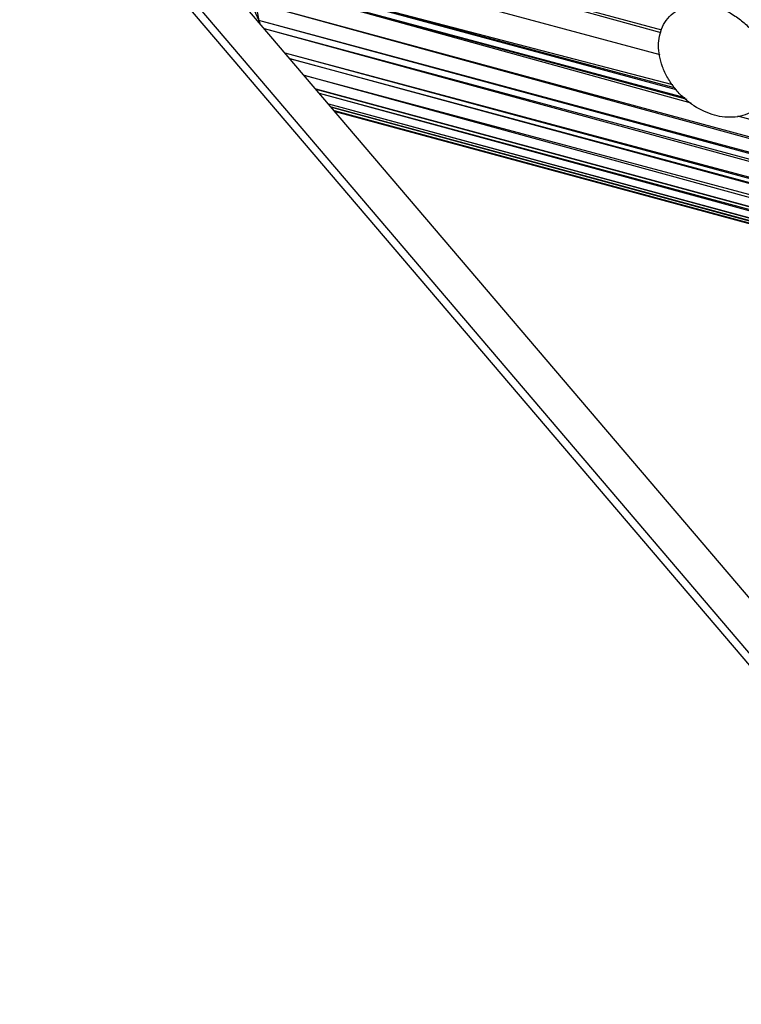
# Paper-space layout '_Trimétrica' of a CAD drawing. Header units: millimetres. Extents: x -426 to 1062, y -989 to 76.
# Tile 2 of 31: x 36 to 98, y -126 to -41. Entities that reach past the tile are written whole.
import ezdxf

# ---------------------------------------------------------------- set-up
doc = ezdxf.new("R2010")
doc.units = ezdxf.units.MM

psp = doc.layouts.new('_Trimétrica')

# ---------------------------------------------------------------- linework, layer by layer
at = {"color": 7, "linetype": 'Continuous', "lineweight": 25}
for p, q in [((35.704, -21.351), (239.588, -260.602)), ((91.443, -41.557), (55.758, -31.901)), ((91.394, -41.794), (55.758, -31.901)), ((91.314, -43.702), (55.709, -34.101)), ((55.834, -36.743), (92.38, -46.254)), ((92.546, -46.545), (55.834, -36.743)), ((92.709, -46.729), (55.834, -36.743)), ((93.648, -47.581), (55.892, -37.328)), ((93.481, -47.431), (55.892, -37.328)), ((93.984, -47.887), (55.892, -37.328)), ((334.503, -114.563), (56.166, -39.219)), ((334.658, -115.479), (56.166, -39.219)), ((56.166, -39.219), (56.477, -40.707)), ((56.043, -39.743), (56.477, -40.707)), ((56.451, -40.843), (56.477, -40.707)), ((334.658, -115.479), (56.477, -40.707)), ((334.811, -116.271), (56.477, -40.707)), ((56.477, -40.707), (56.537, -40.944)), ((334.811, -116.271), (56.947, -41.425)), ((335.122, -117.61), (56.948, -41.427)), ((335.122, -117.61), (58.743, -43.533)), ((335.357, -118.461), (58.748, -43.538)), ((335.357, -118.461), (59.167, -44.031)), ((335.579, -119.163), (59.172, -44.036)), ((335.579, -119.163), (60.398, -45.475)), ((336.284, -121.026), (60.415, -45.495)), ((336.284, -121.026), (61.427, -46.683)), ((336.445, -121.415), (61.431, -46.687)), ((336.445, -121.415), (61.729, -47.038)), ((337.052, -122.321), (61.738, -47.048)), ((337.052, -122.321), (62.528, -47.974)), ((337.397, -122.619), (62.53, -47.977)), ((337.397, -122.62), (62.758, -48.245)), ((62.759, -48.245), (337.502, -122.697)), ((62.76, -48.247), (337.944, -122.969)), ((62.999, -48.527), (337.948, -122.971)), ((63.08, -48.622), (314.779, -116.698)), ((334.503, -114.563), (98.038, -49.011))]:
    psp.add_line(p, q, dxfattribs=at)
at = {"color": 7, "linetype": 'Continuous', "lineweight": 25, "flags": 128}
for points in [[(244.97, -262.065), (144.424, -144.077), (39.438, -20.879)], [(36.299, -23.046), (139.566, -144.227), (238.482, -260.302)]]:
    psp.add_lwpolyline(points, dxfattribs=at)
at = {"color": 7, "linetype": 'Continuous', "lineweight": 25}
for points, knots in [([(93.606, -38.939), (93.729, -38.816), (94.054, -38.489), (94.747, -38.159), (95.873, -37.891), (97.429, -38.027), (98.982, -38.737), (100.114, -39.615), (100.894, -40.439), (101.522, -41.364), (102.128, -42.627), (102.228, -43.566), (102.293, -44.177)], [0, 0, 0, 0, 0.0504951, 0.1338233, 0.2154198, 0.3669968, 0.5185737, 0.6001703, 0.6834984, 0.7668265, 0.848423, 1, 1, 1, 1]), ([(91.164, -42.899), (91.164, -42.344), (91.269, -41.773), (91.624, -40.999), (91.775, -40.755), (92.139, -40.315), (92.352, -40.118), (92.827, -39.787), (93.089, -39.652), (93.645, -39.451), (93.939, -39.385), (94.837, -39.284), (95.455, -39.351), (96.602, -39.663), (97.22, -39.932), (98.119, -40.521), (98.412, -40.747), (98.969, -41.25), (99.231, -41.528), (99.706, -42.117), (99.918, -42.429), (100.282, -43.067), (100.433, -43.393), (100.788, -44.36), (100.893, -44.988), (100.893, -45.543)], [0, 0, 0, 0, 0.125, 0.125, 0.1875, 0.1875, 0.25, 0.25, 0.3125, 0.3125, 0.375, 0.375, 0.5, 0.5, 0.625, 0.625, 0.6875, 0.6875, 0.75, 0.75, 0.8125, 0.8125, 0.875, 0.875, 1, 1, 1, 1]), ([(100.893, -45.543), (100.893, -46.099), (100.788, -46.67), (100.433, -47.444), (100.282, -47.687), (99.918, -48.128), (99.706, -48.324), (99.231, -48.655), (98.969, -48.79), (98.412, -48.991), (98.119, -49.058), (97.22, -49.158), (96.602, -49.091), (95.455, -48.78), (94.837, -48.51), (93.939, -47.922), (93.645, -47.695), (93.089, -47.192), (92.827, -46.915), (92.352, -46.325), (92.139, -46.013), (91.775, -45.376), (91.624, -45.05), (91.269, -44.083), (91.164, -43.455), (91.164, -42.899)], [0, 0, 0, 0, 0.125, 0.125, 0.1875, 0.1875, 0.25, 0.25, 0.3125, 0.3125, 0.375, 0.375, 0.5, 0.5, 0.625, 0.625, 0.6875, 0.6875, 0.75, 0.75, 0.8125, 0.8125, 0.875, 0.875, 1, 1, 1, 1])]:
    psp.add_open_spline(points, degree=3, knots=knots, dxfattribs=at)

doc.saveas('drawing.dxf')
